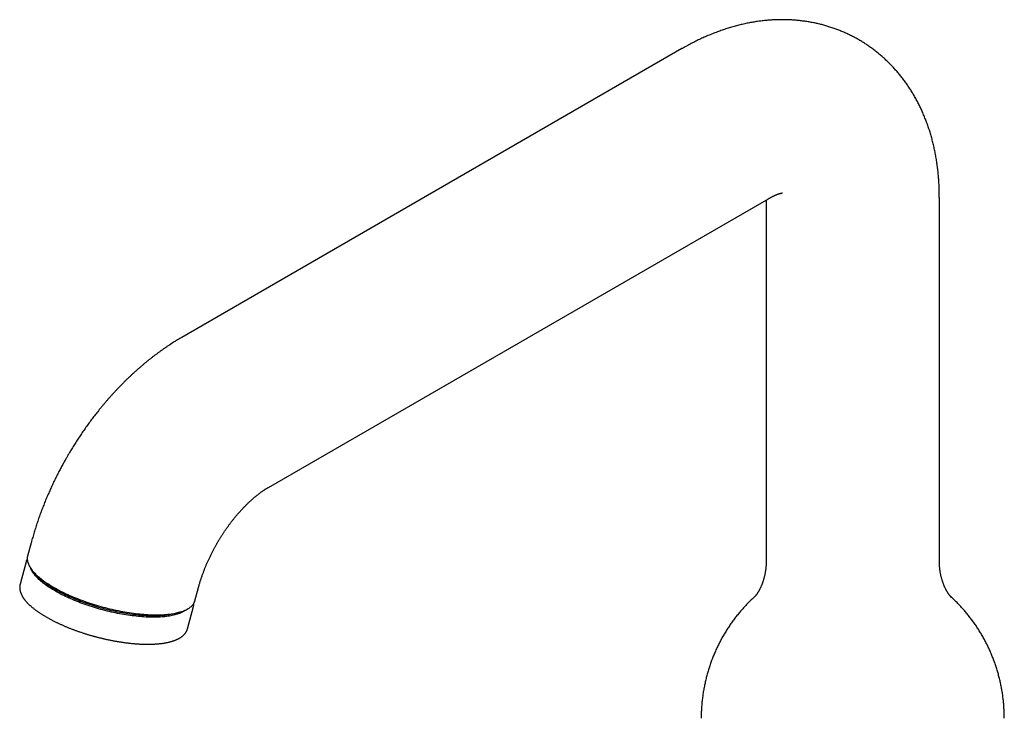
# Model space of a CAD drawing. Header units: millimetres. Extents: x 8 to 690, y 12 to 649.
# Tile 8 of 19: x 494 to 631, y 227 to 324. Entities that reach past the tile are written whole.
import ezdxf

# ---------------------------------------------------------------- set-up
doc = ezdxf.new("R2010")
doc.units = ezdxf.units.MM

msp = doc.modelspace()

# ---------------------------------------------------------------- linework, layer by layer
at = {"color": 7, "linetype": 'Continuous', "lineweight": 30}
for p, q in [((586.1, 319.95), (516.8, 279.94)), ((528.8, 259.16), (598.1, 299.16)), ((597.78, 298.97), (597.78, 248.94)), ((621.78, 248.94), (621.78, 299.34)), ((495.92, 251.46), (495.44, 249.65)), ((495.22, 248.83), (494.4, 245.75)), ((518.63, 243.46), (519.11, 245.28)), ((517.59, 239.56), (518.41, 242.65))]:
    msp.add_line(p, q, dxfattribs=at)
at = {"color": 7, "linetype": 'Continuous', "lineweight": 30, "flags": 128}
for points in [[(495.44, 249.65), (495.42, 249.57), (495.4, 249.47), (495.39, 249.36), (495.39, 249.25), (495.4, 249.13), (495.41, 249.02), (495.43, 248.9), (495.46, 248.78), (495.5, 248.67), (495.54, 248.54), (495.6, 248.42), (495.66, 248.3), (495.73, 248.17), (495.8, 248.05), (495.89, 247.92), (495.98, 247.79), (496.08, 247.66), (496.18, 247.53), (496.3, 247.4), (496.42, 247.27), (496.55, 247.14), (496.69, 247.01), (496.83, 246.88), (496.98, 246.75), (497.14, 246.61), (497.3, 246.48), (497.47, 246.35), (497.65, 246.22), (497.83, 246.09), (498.02, 245.95), (498.22, 245.82), (498.42, 245.69), (498.63, 245.56), (498.84, 245.43), (499.06, 245.3), (499.29, 245.18), (499.52, 245.05), (499.75, 244.92), (499.99, 244.8), (500.24, 244.68), (500.49, 244.55), (500.74, 244.43), (501, 244.31), (501.26, 244.19), (501.53, 244.08), (501.8, 243.96), (502.07, 243.85), (502.35, 243.74), (502.63, 243.63), (502.92, 243.52), (503.2, 243.42), (503.49, 243.32), (503.78, 243.22), (504.08, 243.12), (504.37, 243.02), (504.67, 242.93), (504.97, 242.84), (505.27, 242.75), (505.57, 242.66), (505.87, 242.58), (506.18, 242.5), (506.48, 242.42), (506.79, 242.35), (507.09, 242.28), (507.4, 242.21), (507.7, 242.14), (508.01, 242.08), (508.31, 242.02), (508.61, 241.96), (508.91, 241.91), (509.21, 241.86), (509.51, 241.81), (509.81, 241.77), (510.1, 241.72), (510.4, 241.69), (510.69, 241.65), (510.98, 241.62), (511.26, 241.6), (511.54, 241.57), (511.82, 241.55), (512.1, 241.53), (512.37, 241.52), (512.64, 241.51), (512.91, 241.5), (513.17, 241.5), (513.42, 241.5), (513.68, 241.5), (513.92, 241.51), (514.17, 241.52), (514.41, 241.54), (514.64, 241.55), (514.87, 241.57), (515.09, 241.6), (515.31, 241.63), (515.52, 241.66), (515.73, 241.69), (515.93, 241.73), (516.12, 241.77), (516.31, 241.81), (516.49, 241.86), (516.66, 241.91), (516.83, 241.97), (516.99, 242.02), (517.15, 242.08), (517.29, 242.15), (517.44, 242.21), (517.57, 242.28), (517.69, 242.36), (517.81, 242.43), (517.93, 242.51), (518.03, 242.59), (518.13, 242.67), (518.21, 242.76), (518.3, 242.85), (518.37, 242.94), (518.44, 243.03), (518.49, 243.13), (518.54, 243.23), (518.59, 243.33), (518.62, 243.43), (518.63, 243.46)], [(517.42, 242.21), (517.35, 242.15), (517.25, 242.08), (517.14, 242.01), (517.02, 241.94), (516.89, 241.87), (516.76, 241.8), (516.62, 241.74), (516.47, 241.68), (516.32, 241.63), (516.16, 241.58), (516, 241.53), (515.82, 241.48), (515.65, 241.44), (515.46, 241.4), (515.27, 241.36), (515.08, 241.33), (514.88, 241.3), (514.67, 241.27), (514.46, 241.24), (514.24, 241.22), (514.02, 241.2), (513.79, 241.19), (513.56, 241.18), (513.32, 241.17), (513.08, 241.17), (512.84, 241.17), (512.59, 241.17), (512.33, 241.17), (512.08, 241.18), (511.82, 241.19), (511.55, 241.21), (511.28, 241.23), (511.01, 241.25), (510.74, 241.28), (510.47, 241.31), (510.19, 241.34), (509.91, 241.37), (509.63, 241.41), (509.34, 241.45), (509.06, 241.5), (508.77, 241.54), (508.48, 241.59), (508.19, 241.65), (507.9, 241.7), (507.61, 241.76), (507.32, 241.83), (507.03, 241.89), (506.73, 241.96), (506.44, 242.03), (506.15, 242.1), (505.86, 242.18), (505.57, 242.26), (505.28, 242.34), (504.99, 242.42), (504.7, 242.51), (504.42, 242.6), (504.13, 242.69), (503.85, 242.79), (503.57, 242.88), (503.29, 242.98), (503.02, 243.08), (502.74, 243.18), (502.48, 243.28), (502.21, 243.39), (501.94, 243.5), (501.68, 243.61), (501.43, 243.72), (501.18, 243.83), (500.93, 243.94), (500.68, 244.06), (500.44, 244.18), (500.2, 244.29), (499.97, 244.41), (499.75, 244.53), (499.52, 244.66), (499.31, 244.78), (499.1, 244.9), (498.89, 245.02), (498.69, 245.15), (498.49, 245.27), (498.3, 245.4), (498.12, 245.53), (497.94, 245.65), (497.77, 245.78), (497.61, 245.91), (497.45, 246.03), (497.29, 246.16), (497.15, 246.29), (497.01, 246.41), (496.88, 246.54), (496.75, 246.66), (496.63, 246.79), (496.52, 246.92), (496.42, 247.04), (496.32, 247.16), (496.23, 247.29), (496.15, 247.41), (496.07, 247.53), (496, 247.65), (495.94, 247.77), (495.89, 247.89), (495.86, 247.96)], [(516.58, 241.89), (516.52, 241.87), (516.37, 241.81), (516.21, 241.76), (516.04, 241.71), (515.87, 241.66), (515.69, 241.62), (515.51, 241.58), (515.32, 241.54), (515.12, 241.51), (514.92, 241.48), (514.72, 241.45), (514.5, 241.42), (514.29, 241.4), (514.07, 241.39), (513.84, 241.37), (513.61, 241.36), (513.37, 241.35), (513.13, 241.35), (512.88, 241.35), (512.63, 241.35), (512.38, 241.36), (512.12, 241.36), (511.86, 241.38), (511.6, 241.39), (511.33, 241.41), (511.06, 241.43), (510.79, 241.46), (510.51, 241.49), (510.24, 241.52), (509.96, 241.55), (509.67, 241.59), (509.39, 241.63), (509.1, 241.68), (508.82, 241.72), (508.53, 241.78), (508.24, 241.83), (507.95, 241.89), (507.66, 241.94), (507.37, 242.01), (507.07, 242.07), (506.78, 242.14), (506.49, 242.21), (506.2, 242.29), (505.91, 242.36), (505.62, 242.44), (505.33, 242.52), (505.04, 242.61), (504.75, 242.69), (504.47, 242.78), (504.18, 242.87), (503.9, 242.97), (503.62, 243.06), (503.34, 243.16), (503.07, 243.26), (502.79, 243.36), (502.52, 243.47), (502.26, 243.57), (501.99, 243.68), (501.73, 243.79), (501.48, 243.9), (501.22, 244.01), (500.97, 244.13), (500.73, 244.24), (500.49, 244.36), (500.25, 244.48), (500.02, 244.6), (499.79, 244.72), (499.57, 244.84), (499.36, 244.96), (499.14, 245.08), (498.94, 245.21), (498.74, 245.33), (498.54, 245.46), (498.35, 245.58), (498.17, 245.71), (497.99, 245.83), (497.82, 245.96), (497.65, 246.09), (497.5, 246.21), (497.34, 246.34), (497.2, 246.47), (497.06, 246.59), (496.93, 246.72), (496.8, 246.85), (496.68, 246.97), (496.57, 247.1), (496.47, 247.22), (496.43, 247.26)]]:
    msp.add_lwpolyline(points, dxfattribs=at)
at = {"color": 7, "linetype": 'Continuous', "lineweight": 30}
for points, knots in [([(621.77, 299.34), (621.77, 299.41), (621.77, 299.6), (621.77, 299.9), (621.76, 300.26), (621.75, 300.61), (621.74, 300.97), (621.72, 301.32), (621.7, 301.67), (621.67, 302.02), (621.64, 302.37), (621.61, 302.72), (621.57, 303.07), (621.53, 303.41), (621.49, 303.76), (621.44, 304.1), (621.39, 304.44), (621.33, 304.78), (621.27, 305.11), (621.21, 305.45), (621.14, 305.78), (621.07, 306.11), (621, 306.44), (620.92, 306.76), (620.84, 307.09), (620.76, 307.41), (620.67, 307.73), (620.58, 308.04), (620.48, 308.36), (620.39, 308.67), (620.28, 308.98), (620.18, 309.29), (620.07, 309.59), (619.96, 309.89), (619.84, 310.19), (619.72, 310.49), (619.6, 310.79), (619.47, 311.08), (619.35, 311.37), (619.21, 311.65), (619.08, 311.93), (618.94, 312.22), (618.8, 312.49), (618.65, 312.77), (618.5, 313.04), (618.35, 313.31), (618.2, 313.58), (618.04, 313.84), (617.88, 314.1), (617.72, 314.36), (617.55, 314.61), (617.38, 314.86), (617.21, 315.11), (617.03, 315.36), (616.85, 315.6), (616.67, 315.84), (616.49, 316.08), (616.3, 316.31), (616.11, 316.54), (615.91, 316.77), (615.72, 316.99), (615.52, 317.21), (615.32, 317.43), (615.12, 317.64), (614.91, 317.86), (614.7, 318.06), (614.49, 318.27), (614.27, 318.47), (614.06, 318.67), (613.84, 318.86), (613.61, 319.06), (613.39, 319.24), (613.16, 319.43), (612.93, 319.61), (612.7, 319.79), (612.47, 319.96), (612.23, 320.13), (611.99, 320.3), (611.75, 320.47), (611.5, 320.63), (611.26, 320.79), (611.01, 320.94), (610.76, 321.09), (610.51, 321.24), (610.25, 321.38), (609.99, 321.52), (609.74, 321.65), (609.48, 321.79), (609.21, 321.91), (608.95, 322.04), (608.68, 322.16), (608.41, 322.28), (608.14, 322.39), (607.87, 322.5), (607.59, 322.6), (607.32, 322.71), (607.04, 322.8), (606.76, 322.9), (606.48, 322.99), (606.2, 323.08), (605.91, 323.16), (605.63, 323.24), (605.34, 323.31), (605.05, 323.38), (604.76, 323.45), (604.47, 323.51), (604.17, 323.57), (603.88, 323.62), (603.58, 323.68), (603.28, 323.72), (602.98, 323.76), (602.68, 323.8), (602.38, 323.84), (602.08, 323.87), (601.77, 323.89), (601.46, 323.92), (601.16, 323.93), (600.85, 323.95), (600.54, 323.96), (600.23, 323.96), (599.92, 323.96), (599.6, 323.96), (599.29, 323.95), (598.97, 323.94), (598.66, 323.92), (598.34, 323.9), (598.02, 323.88), (597.7, 323.85), (597.38, 323.82), (597.06, 323.78), (596.74, 323.74), (596.42, 323.69), (596.1, 323.64), (595.77, 323.58), (595.45, 323.52), (595.12, 323.46), (594.8, 323.39), (594.47, 323.32), (594.14, 323.24), (593.81, 323.16), (593.49, 323.07), (593.16, 322.98), (592.83, 322.88), (592.5, 322.78), (592.17, 322.68), (591.84, 322.57), (591.51, 322.45), (591.18, 322.33), (590.85, 322.21), (590.52, 322.08), (590.19, 321.95), (589.86, 321.82), (589.53, 321.68), (589.2, 321.53), (588.87, 321.38), (588.54, 321.23), (588.21, 321.07), (587.88, 320.91), (587.55, 320.74), (587.23, 320.57), (586.9, 320.4), (586.57, 320.22), (586.31, 320.07), (586.15, 319.97), (586.1, 319.95)], [0, 0, 0, 0, 0.003682, 0.010393, 0.0171, 0.023803, 0.030501, 0.037194, 0.043879, 0.050557, 0.057227, 0.063888, 0.070538, 0.077178, 0.083806, 0.090423, 0.097025, 0.103615, 0.110189, 0.116749, 0.123292, 0.129819, 0.13633, 0.142822, 0.149297, 0.155753, 0.16219, 0.168608, 0.175006, 0.181385, 0.187744, 0.194082, 0.2004, 0.206698, 0.212976, 0.219233, 0.22547, 0.231687, 0.237883, 0.24406, 0.250217, 0.256354, 0.262473, 0.268572, 0.274652, 0.280715, 0.286759, 0.292786, 0.298796, 0.304789, 0.310765, 0.316726, 0.322672, 0.328602, 0.334518, 0.34042, 0.346308, 0.352183, 0.358046, 0.363897, 0.369736, 0.375565, 0.381383, 0.387191, 0.392989, 0.398779, 0.40456, 0.410334, 0.4161, 0.421859, 0.427612, 0.43336, 0.439102, 0.44484, 0.450573, 0.456303, 0.462029, 0.467754, 0.473476, 0.479196, 0.484916, 0.490635, 0.496354, 0.502074, 0.507796, 0.513518, 0.519243, 0.52497, 0.530701, 0.536435, 0.542173, 0.547916, 0.553664, 0.559418, 0.565179, 0.570946, 0.576721, 0.582504, 0.588296, 0.594096, 0.599907, 0.605727, 0.611559, 0.617401, 0.623256, 0.629124, 0.635004, 0.640898, 0.646806, 0.652729, 0.658668, 0.664622, 0.670593, 0.676581, 0.682586, 0.688609, 0.694651, 0.700713, 0.706794, 0.712895, 0.719017, 0.72516, 0.731324, 0.737511, 0.74372, 0.749952, 0.756207, 0.762486, 0.768789, 0.775116, 0.781467, 0.787843, 0.794244, 0.80067, 0.807121, 0.813597, 0.820099, 0.826625, 0.833176, 0.839752, 0.846353, 0.852978, 0.859626, 0.866299, 0.872995, 0.879713, 0.886454, 0.893216, 0.899999, 0.906803, 0.913626, 0.920468, 0.927328, 0.934205, 0.941098, 0.948007, 0.95493, 0.961867, 0.968817, 0.975779, 0.982751, 0.989734, 0.996726, 1, 1, 1, 1]), ([(598.1, 299.16), (598.1, 299.16), (598.14, 299.19), (598.21, 299.23), (598.32, 299.28), (598.42, 299.34), (598.51, 299.39), (598.61, 299.44), (598.7, 299.49), (598.79, 299.53), (598.88, 299.57), (598.97, 299.61), (599.05, 299.65), (599.13, 299.68), (599.2, 299.71), (599.28, 299.74), (599.35, 299.77), (599.42, 299.79), (599.48, 299.81), (599.54, 299.84), (599.6, 299.85), (599.65, 299.87), (599.7, 299.89), (599.75, 299.9), (599.8, 299.91), (599.84, 299.92), (599.87, 299.93), (599.91, 299.94), (599.94, 299.95), (599.97, 299.95), (599.99, 299.95), (600.01, 299.96), (600.02, 299.96), (600.03, 299.96), (600.04, 299.96), (600.05, 299.96), (600.05, 299.96), (600.05, 299.96)], [0, 0, 0, 0, 0.0031172, 0.0326427, 0.062117, 0.0915434, 0.1209254, 0.1502668, 0.179572, 0.2088455, 0.2380923, 0.2673179, 0.296528, 0.3257289, 0.3549273, 0.3841304, 0.4133439, 0.4425751, 0.4718326, 0.5011253, 0.530463, 0.5598556, 0.589314, 0.6188496, 0.6484744, 0.6782013, 0.7080436, 0.7380158, 0.7681328, 0.7984107, 0.8288664, 0.8595178, 0.890384, 0.9214849, 0.9528422, 0.9844785, 1, 1, 1, 1]), ([(516.8, 279.94), (516.77, 279.92), (516.63, 279.84), (516.39, 279.7), (516.07, 279.51), (515.76, 279.32), (515.45, 279.12), (515.14, 278.92), (514.83, 278.71), (514.52, 278.5), (514.21, 278.29), (513.9, 278.07), (513.6, 277.85), (513.29, 277.63), (512.99, 277.4), (512.69, 277.17), (512.39, 276.93), (512.09, 276.7), (511.8, 276.46), (511.5, 276.21), (511.21, 275.96), (510.92, 275.71), (510.63, 275.46), (510.34, 275.2), (510.06, 274.94), (509.77, 274.68), (509.49, 274.41), (509.21, 274.14), (508.93, 273.87), (508.66, 273.59), (508.38, 273.32), (508.11, 273.04), (507.84, 272.75), (507.57, 272.46), (507.3, 272.18), (507.04, 271.88), (506.77, 271.59), (506.51, 271.29), (506.25, 270.99), (506, 270.68), (505.74, 270.38), (505.49, 270.08), (505.26, 269.79), (505.04, 269.5), (504.81, 269.22), (504.59, 268.94), (504.37, 268.65), (504.16, 268.36), (503.94, 268.07), (503.73, 267.78), (503.52, 267.48), (503.32, 267.19), (503.11, 266.89), (502.91, 266.6), (502.71, 266.3), (502.51, 266), (502.31, 265.7), (502.12, 265.4), (501.93, 265.1), (501.74, 264.81), (501.57, 264.52), (501.4, 264.25), (501.26, 264.01), (501.13, 263.8), (501.02, 263.6), (500.94, 263.47), (500.91, 263.41)], [0, 0, 0, 0, 0.005036, 0.021785, 0.038552, 0.055337, 0.072137, 0.088949, 0.105772, 0.122605, 0.139445, 0.15629, 0.17314, 0.189992, 0.206846, 0.2237, 0.240554, 0.257407, 0.274257, 0.291105, 0.307951, 0.324793, 0.341631, 0.358467, 0.375299, 0.392128, 0.408954, 0.425777, 0.442599, 0.45942, 0.47624, 0.493062, 0.509885, 0.526712, 0.543543, 0.560382, 0.577228, 0.594086, 0.610957, 0.627845, 0.644752, 0.661683, 0.67687, 0.692047, 0.707212, 0.722366, 0.737508, 0.752638, 0.767755, 0.782859, 0.797948, 0.813022, 0.828077, 0.843111, 0.858119, 0.873094, 0.888024, 0.902892, 0.917663, 0.932273, 0.946575, 0.960157, 0.971826, 0.980829, 0.991199, 1, 1, 1, 1]), ([(500.91, 263.41), (500.84, 263.29), (500.75, 263.13), (500.61, 262.89), (500.5, 262.69), (500.37, 262.45), (500.22, 262.19), (500.08, 261.92), (499.93, 261.64), (499.78, 261.35), (499.63, 261.05), (499.47, 260.75), (499.32, 260.44), (499.17, 260.13), (499.02, 259.82), (498.87, 259.5), (498.72, 259.18), (498.57, 258.86), (498.43, 258.54), (498.29, 258.21), (498.14, 257.88), (498, 257.55), (497.87, 257.22), (497.73, 256.88), (497.6, 256.54), (497.47, 256.21), (497.34, 255.87), (497.21, 255.53), (497.09, 255.19), (496.97, 254.84), (496.85, 254.5), (496.73, 254.15), (496.62, 253.81), (496.51, 253.46), (496.4, 253.11), (496.29, 252.76), (496.19, 252.41), (496.09, 252.06), (496, 251.75), (495.95, 251.55), (495.92, 251.46)], [0, 0, 0, 0, 0.030226, 0.042383, 0.062583, 0.083557, 0.106061, 0.12956, 0.153837, 0.17872, 0.204088, 0.229849, 0.255937, 0.282299, 0.308895, 0.335692, 0.362665, 0.389793, 0.417059, 0.444449, 0.47195, 0.499554, 0.527251, 0.555035, 0.582899, 0.610839, 0.638849, 0.666926, 0.695067, 0.723268, 0.751526, 0.779841, 0.808208, 0.836628, 0.865097, 0.893614, 0.922179, 0.95079, 0.979445, 1, 1, 1, 1]), ([(521.69, 251.41), (521.73, 251.48), (521.79, 251.57), (521.87, 251.71), (521.94, 251.83), (522.03, 251.97), (522.12, 252.12), (522.21, 252.27), (522.31, 252.43), (522.42, 252.59), (522.52, 252.76), (522.63, 252.92), (522.74, 253.09), (522.86, 253.26), (522.97, 253.42), (523.09, 253.59), (523.21, 253.75), (523.33, 253.92), (523.45, 254.08), (523.57, 254.25), (523.7, 254.41), (523.82, 254.57), (523.95, 254.73), (524.08, 254.89), (524.2, 255.04), (524.33, 255.2), (524.46, 255.35), (524.59, 255.5), (524.72, 255.65), (524.85, 255.79), (524.98, 255.94), (525.11, 256.08), (525.24, 256.22), (525.37, 256.36), (525.5, 256.49), (525.63, 256.62), (525.76, 256.75), (525.89, 256.88), (526.01, 257), (526.14, 257.12), (526.27, 257.24), (526.4, 257.36), (526.52, 257.47), (526.65, 257.58), (526.77, 257.69), (526.89, 257.8), (527.02, 257.9), (527.14, 258), (527.26, 258.09), (527.38, 258.19), (527.49, 258.28), (527.61, 258.36), (527.72, 258.45), (527.83, 258.53), (527.94, 258.61), (528.05, 258.68), (528.16, 258.76), (528.27, 258.83), (528.37, 258.89), (528.47, 258.96), (528.57, 259.02), (528.67, 259.08), (528.74, 259.12), (528.79, 259.15), (528.8, 259.16)], [0, 0, 0, 0, 0.018811, 0.026396, 0.038997, 0.052081, 0.066118, 0.080772, 0.095906, 0.111411, 0.127209, 0.143241, 0.159464, 0.175843, 0.19235, 0.208965, 0.225668, 0.242446, 0.259286, 0.276176, 0.293108, 0.310074, 0.327066, 0.344079, 0.361107, 0.378145, 0.395188, 0.412233, 0.429275, 0.446311, 0.463338, 0.480352, 0.497352, 0.514335, 0.531297, 0.548238, 0.565155, 0.582045, 0.598908, 0.615742, 0.632544, 0.649314, 0.666051, 0.682753, 0.699419, 0.716048, 0.73264, 0.749194, 0.765709, 0.782185, 0.798621, 0.815018, 0.831375, 0.847693, 0.863972, 0.880211, 0.896413, 0.912577, 0.928705, 0.944797, 0.960855, 0.97688, 0.992874, 1, 1, 1, 1]), ([(519.11, 245.28), (519.12, 245.32), (519.15, 245.42), (519.2, 245.59), (519.26, 245.79), (519.31, 245.98), (519.37, 246.18), (519.44, 246.38), (519.5, 246.58), (519.57, 246.79), (519.65, 246.99), (519.72, 247.19), (519.79, 247.38), (519.86, 247.57), (519.93, 247.76), (520.01, 247.95), (520.08, 248.14), (520.16, 248.33), (520.24, 248.52), (520.32, 248.71), (520.41, 248.9), (520.49, 249.09), (520.58, 249.28), (520.67, 249.46), (520.76, 249.65), (520.85, 249.84), (520.95, 250.03), (521.04, 250.22), (521.14, 250.4), (521.24, 250.59), (521.33, 250.76), (521.42, 250.92), (521.5, 251.06), (521.57, 251.19), (521.63, 251.3), (521.68, 251.38), (521.69, 251.41)], [0, 0, 0, 0, 0.0210693, 0.0536829, 0.0864135, 0.1192625, 0.1522314, 0.1853224, 0.2185378, 0.2518809, 0.2853553, 0.318966, 0.3492089, 0.3794964, 0.4098234, 0.4401868, 0.4705832, 0.501009, 0.5314602, 0.5619322, 0.5924197, 0.6229164, 0.6534146, 0.6839045, 0.7143729, 0.7448015, 0.7751628, 0.8054131, 0.8354763, 0.8652047, 0.8942627, 0.9216833, 0.9446168, 0.9631582, 0.9851769, 1, 1, 1, 1]), ([(495.39, 249.24), (495.38, 249.23), (495.36, 249.19), (495.33, 249.12), (495.29, 249.05), (495.26, 248.97), (495.24, 248.9), (495.23, 248.85), (495.22, 248.83)], [0, 0, 0, 0, 0.115098, 0.303277, 0.491258, 0.679246, 0.86747, 1, 1, 1, 1]), ([(597.77, 248.94), (597.77, 248.89), (597.77, 248.78), (597.77, 248.61), (597.76, 248.41), (597.75, 248.21), (597.73, 248.02), (597.71, 247.83), (597.68, 247.64), (597.66, 247.45), (597.62, 247.27), (597.59, 247.09), (597.55, 246.92), (597.51, 246.75), (597.47, 246.58), (597.43, 246.42), (597.38, 246.27), (597.33, 246.12), (597.28, 245.97), (597.23, 245.84), (597.18, 245.7), (597.13, 245.58), (597.08, 245.45), (597.03, 245.34), (596.97, 245.23), (596.92, 245.12), (596.87, 245.02), (596.82, 244.93), (596.77, 244.84), (596.73, 244.76), (596.68, 244.68), (596.64, 244.61), (596.59, 244.54), (596.55, 244.48), (596.51, 244.42), (596.47, 244.36), (596.44, 244.31), (596.4, 244.27), (596.37, 244.23), (596.34, 244.19), (596.32, 244.16), (596.29, 244.13), (596.27, 244.1), (596.25, 244.08), (596.24, 244.06), (596.22, 244.05), (596.21, 244.04), (596.21, 244.03), (596.2, 244.03), (596.2, 244.03), (596.2, 244.03)], [0, 0, 0, 0, 0.01718, 0.043068, 0.068935, 0.094751, 0.120485, 0.146108, 0.171592, 0.196912, 0.222043, 0.246963, 0.271653, 0.296095, 0.320274, 0.344178, 0.367798, 0.391124, 0.414153, 0.436879, 0.459302, 0.481421, 0.503237, 0.524753, 0.545973, 0.566902, 0.587546, 0.60791, 0.628001, 0.647828, 0.667398, 0.686718, 0.705798, 0.724645, 0.743269, 0.761677, 0.779879, 0.797883, 0.815698, 0.833332, 0.850794, 0.868092, 0.885234, 0.902228, 0.919082, 0.935803, 0.9524, 0.968879, 0.985249, 1, 1, 1, 1]), ([(623.35, 244.03), (623.35, 244.03), (623.35, 244.03), (623.34, 244.03), (623.34, 244.04), (623.33, 244.05), (623.32, 244.06), (623.3, 244.08), (623.29, 244.09), (623.27, 244.12), (623.24, 244.14), (623.22, 244.17), (623.19, 244.21), (623.16, 244.24), (623.13, 244.28), (623.1, 244.33), (623.07, 244.38), (623.03, 244.43), (622.99, 244.49), (622.95, 244.55), (622.91, 244.62), (622.86, 244.69), (622.82, 244.76), (622.77, 244.84), (622.73, 244.93), (622.68, 245.02), (622.63, 245.11), (622.58, 245.22), (622.53, 245.32), (622.48, 245.43), (622.43, 245.55), (622.38, 245.67), (622.33, 245.8), (622.28, 245.93), (622.24, 246.06), (622.19, 246.21), (622.14, 246.36), (622.1, 246.51), (622.06, 246.67), (622.02, 246.83), (621.98, 247), (621.94, 247.17), (621.91, 247.35), (621.88, 247.53), (621.86, 247.71), (621.83, 247.9), (621.81, 248.09), (621.8, 248.28), (621.79, 248.48), (621.78, 248.67), (621.77, 248.82), (621.78, 248.91), (621.78, 248.94)], [0, 0, 0, 0, 0.011239, 0.027013, 0.042887, 0.058866, 0.074958, 0.091168, 0.107503, 0.123971, 0.140579, 0.157332, 0.17424, 0.191309, 0.208546, 0.225961, 0.243559, 0.261349, 0.27934, 0.297539, 0.315953, 0.334591, 0.353461, 0.372571, 0.391928, 0.41154, 0.431414, 0.451557, 0.471975, 0.492675, 0.513662, 0.534941, 0.556516, 0.578389, 0.600563, 0.623039, 0.645815, 0.668889, 0.692257, 0.715913, 0.73985, 0.764057, 0.788522, 0.813231, 0.838166, 0.863309, 0.888637, 0.914128, 0.939756, 0.965493, 0.991311, 1, 1, 1, 1]), ([(494.4, 245.75), (494.4, 245.74), (494.39, 245.7), (494.37, 245.64), (494.36, 245.56), (494.35, 245.47), (494.34, 245.39), (494.34, 245.3), (494.34, 245.21), (494.35, 245.12), (494.36, 245.03), (494.38, 244.93), (494.4, 244.84), (494.42, 244.74), (494.45, 244.65), (494.49, 244.55), (494.53, 244.45), (494.57, 244.35), (494.62, 244.25), (494.67, 244.15), (494.72, 244.06), (494.78, 243.97), (494.84, 243.87), (494.9, 243.78), (494.97, 243.69), (495.04, 243.6), (495.11, 243.51), (495.19, 243.41), (495.27, 243.32), (495.35, 243.23), (495.44, 243.14), (495.53, 243.04), (495.62, 242.95), (495.72, 242.86), (495.82, 242.77), (495.92, 242.68), (496.03, 242.58), (496.14, 242.49), (496.26, 242.4), (496.38, 242.3), (496.5, 242.2), (496.63, 242.11), (496.76, 242.01), (496.9, 241.92), (497.04, 241.82), (497.17, 241.73), (497.32, 241.63), (497.47, 241.54), (497.62, 241.45), (497.77, 241.35), (497.93, 241.26), (498.08, 241.17), (498.24, 241.08), (498.41, 240.99), (498.57, 240.89), (498.74, 240.81), (498.91, 240.72), (499.08, 240.63), (499.26, 240.54), (499.43, 240.46), (499.6, 240.38), (499.77, 240.3), (499.94, 240.22), (500.12, 240.14), (500.3, 240.06), (500.48, 239.98), (500.66, 239.9), (500.84, 239.82), (501.03, 239.75), (501.21, 239.67), (501.4, 239.6), (501.59, 239.53), (501.78, 239.45), (501.97, 239.38), (502.16, 239.31), (502.36, 239.24), (502.55, 239.18), (502.75, 239.11), (502.94, 239.04), (503.14, 238.98), (503.33, 238.92), (503.53, 238.85), (503.73, 238.79), (503.92, 238.73), (504.11, 238.68), (504.3, 238.63), (504.45, 238.58), (504.59, 238.54), (504.73, 238.51), (504.83, 238.48), (504.88, 238.47)], [0, 0, 0, 0, 0.00329, 0.014387, 0.025537, 0.036755, 0.048055, 0.05945, 0.070952, 0.082571, 0.094315, 0.106189, 0.118193, 0.130329, 0.142591, 0.154972, 0.167464, 0.180054, 0.192731, 0.204163, 0.216933, 0.22842, 0.239926, 0.251444, 0.262972, 0.274504, 0.286039, 0.297573, 0.309105, 0.320632, 0.332154, 0.34367, 0.355179, 0.366681, 0.378176, 0.389664, 0.401144, 0.412616, 0.424082, 0.436847, 0.448296, 0.461035, 0.47247, 0.485185, 0.496607, 0.5093, 0.520711, 0.533386, 0.544785, 0.557446, 0.568835, 0.581486, 0.592866, 0.605509, 0.61688, 0.629521, 0.640885, 0.653528, 0.664884, 0.676237, 0.687588, 0.698935, 0.710278, 0.721619, 0.732956, 0.74429, 0.75562, 0.766947, 0.77827, 0.789589, 0.800904, 0.812214, 0.823518, 0.834817, 0.846109, 0.857392, 0.868666, 0.879927, 0.891172, 0.902396, 0.913591, 0.924745, 0.935834, 0.946818, 0.957605, 0.967953, 0.977334, 0.983984, 0.991356, 1, 1, 1, 1]), ([(518.41, 242.65), (518.41, 242.66), (518.42, 242.69), (518.44, 242.75), (518.45, 242.84), (518.46, 242.92), (518.47, 243.01), (518.47, 243.06), (518.47, 243.09)], [0, 0, 0, 0, 0.057728, 0.247912, 0.43902, 0.631291, 0.824967, 1, 1, 1, 1]), ([(596.22, 244.04), (596.2, 244.03), (596.11, 243.94), (595.94, 243.78), (595.71, 243.57), (595.49, 243.36), (595.27, 243.14), (595.06, 242.92), (594.85, 242.69), (594.64, 242.46), (594.43, 242.23), (594.23, 242), (594.03, 241.76), (593.83, 241.52), (593.64, 241.28), (593.45, 241.03), (593.26, 240.78), (593.08, 240.53), (592.9, 240.28), (592.72, 240.02), (592.55, 239.76), (592.38, 239.5), (592.21, 239.24), (592.05, 238.97), (591.89, 238.71), (591.73, 238.44), (591.58, 238.16), (591.43, 237.89), (591.29, 237.61), (591.15, 237.33), (591.01, 237.05), (590.88, 236.77), (590.75, 236.49), (590.63, 236.2), (590.51, 235.92), (590.39, 235.63), (590.28, 235.34), (590.17, 235.04), (590.06, 234.75), (589.96, 234.45), (589.87, 234.16), (589.77, 233.86), (589.68, 233.56), (589.6, 233.26), (589.52, 232.96), (589.44, 232.66), (589.37, 232.36), (589.3, 232.05), (589.24, 231.75), (589.18, 231.44), (589.12, 231.14), (589.07, 230.83), (589.02, 230.52), (588.98, 230.21), (588.94, 229.9), (588.9, 229.59), (588.87, 229.28), (588.85, 228.97), (588.82, 228.66), (588.81, 228.35), (588.79, 228.04), (588.78, 227.73), (588.78, 227.44), (588.78, 227.25), (588.78, 227.16)], [0, 0, 0, 0, 0.003867, 0.020133, 0.03641, 0.052696, 0.068993, 0.085298, 0.101612, 0.117935, 0.134264, 0.150601, 0.166945, 0.183295, 0.199651, 0.216012, 0.232379, 0.24875, 0.265126, 0.281505, 0.297889, 0.314276, 0.330666, 0.347059, 0.363455, 0.379853, 0.396253, 0.412654, 0.429058, 0.445462, 0.461868, 0.478274, 0.494681, 0.511089, 0.527496, 0.543904, 0.560312, 0.576719, 0.593126, 0.609532, 0.625937, 0.642341, 0.658744, 0.675145, 0.691545, 0.707944, 0.72434, 0.740735, 0.757127, 0.773518, 0.789906, 0.806291, 0.822674, 0.839054, 0.855431, 0.871805, 0.888176, 0.904544, 0.920909, 0.93727, 0.953627, 0.969981, 0.98633, 1, 1, 1, 1]), ([(630.77, 227.16), (630.77, 227.26), (630.77, 227.46), (630.77, 227.76), (630.76, 228.07), (630.74, 228.38), (630.72, 228.69), (630.7, 229), (630.68, 229.31), (630.64, 229.62), (630.61, 229.92), (630.57, 230.23), (630.53, 230.54), (630.48, 230.84), (630.43, 231.15), (630.37, 231.45), (630.31, 231.76), (630.25, 232.06), (630.18, 232.36), (630.11, 232.66), (630.03, 232.96), (629.95, 233.26), (629.87, 233.56), (629.78, 233.85), (629.69, 234.15), (629.59, 234.44), (629.49, 234.73), (629.39, 235.02), (629.28, 235.31), (629.17, 235.6), (629.06, 235.88), (628.94, 236.16), (628.82, 236.45), (628.69, 236.73), (628.56, 237), (628.43, 237.28), (628.29, 237.55), (628.15, 237.82), (628.01, 238.09), (627.86, 238.36), (627.71, 238.63), (627.55, 238.89), (627.39, 239.15), (627.23, 239.41), (627.07, 239.67), (626.9, 239.92), (626.73, 240.17), (626.55, 240.42), (626.38, 240.67), (626.2, 240.91), (626.01, 241.15), (625.82, 241.39), (625.63, 241.63), (625.44, 241.86), (625.25, 242.09), (625.05, 242.31), (624.84, 242.54), (624.64, 242.76), (624.43, 242.98), (624.22, 243.19), (624.01, 243.4), (623.79, 243.61), (623.58, 243.82), (623.43, 243.96), (623.35, 244.03), (623.35, 244.03)], [0, 0, 0, 0, 0.01514, 0.031496, 0.047847, 0.064193, 0.080535, 0.096872, 0.113205, 0.129532, 0.145854, 0.162171, 0.178483, 0.194789, 0.21109, 0.227385, 0.243674, 0.259957, 0.276234, 0.292505, 0.308769, 0.325026, 0.341277, 0.357521, 0.373758, 0.389988, 0.40621, 0.422425, 0.438633, 0.454832, 0.471023, 0.487206, 0.503381, 0.519547, 0.535704, 0.551853, 0.567992, 0.584122, 0.600242, 0.616352, 0.632452, 0.648542, 0.664621, 0.68069, 0.696747, 0.712793, 0.728828, 0.74485, 0.760861, 0.776859, 0.792845, 0.808817, 0.824776, 0.840721, 0.856653, 0.87257, 0.888473, 0.90436, 0.920233, 0.936089, 0.95193, 0.967754, 0.983561, 0.999351, 1, 1, 1, 1]), ([(504.88, 238.47), (504.95, 238.45), (505.05, 238.42), (505.2, 238.38), (505.33, 238.35), (505.49, 238.31), (505.66, 238.27), (505.83, 238.23), (506.01, 238.18), (506.19, 238.14), (506.38, 238.1), (506.57, 238.06), (506.76, 238.02), (506.96, 237.98), (507.15, 237.94), (507.35, 237.9), (507.55, 237.87), (507.74, 237.83), (507.94, 237.8), (508.14, 237.77), (508.34, 237.74), (508.54, 237.71), (508.73, 237.68), (508.93, 237.65), (509.13, 237.62), (509.33, 237.6), (509.52, 237.58), (509.72, 237.56), (509.91, 237.54), (510.1, 237.52), (510.3, 237.5), (510.49, 237.49), (510.68, 237.47), (510.86, 237.46), (511.05, 237.45), (511.24, 237.44), (511.42, 237.44), (511.6, 237.43), (511.78, 237.43), (511.96, 237.43), (512.14, 237.43), (512.31, 237.43), (512.49, 237.43), (512.66, 237.44), (512.82, 237.44), (512.99, 237.45), (513.16, 237.46), (513.32, 237.47), (513.48, 237.48), (513.64, 237.5), (513.79, 237.51), (513.94, 237.53), (514.09, 237.55), (514.24, 237.57), (514.39, 237.59), (514.53, 237.62), (514.67, 237.65), (514.81, 237.67), (514.94, 237.7), (515.08, 237.73), (515.2, 237.77), (515.33, 237.8), (515.45, 237.84), (515.57, 237.88), (515.69, 237.91), (515.81, 237.96), (515.92, 238), (516.03, 238.04), (516.13, 238.09), (516.23, 238.14), (516.33, 238.19), (516.43, 238.24), (516.52, 238.29), (516.61, 238.35), (516.7, 238.4), (516.78, 238.46), (516.86, 238.52), (516.93, 238.58), (517, 238.64), (517.07, 238.71), (517.14, 238.77), (517.2, 238.84), (517.25, 238.91), (517.31, 238.98), (517.36, 239.05), (517.4, 239.12), (517.45, 239.2), (517.48, 239.27), (517.52, 239.35), (517.55, 239.43), (517.57, 239.5), (517.58, 239.55), (517.59, 239.56)], [0, 0, 0, 0, 0.012012, 0.016976, 0.025205, 0.033768, 0.042966, 0.052575, 0.062504, 0.072681, 0.083054, 0.093586, 0.104248, 0.115017, 0.125877, 0.136813, 0.147816, 0.158875, 0.169984, 0.181137, 0.192327, 0.203551, 0.214805, 0.226086, 0.237391, 0.248718, 0.260064, 0.271428, 0.282807, 0.294202, 0.305609, 0.317028, 0.328459, 0.3399, 0.351349, 0.362808, 0.374274, 0.385748, 0.397229, 0.408716, 0.420209, 0.431707, 0.443211, 0.45472, 0.466233, 0.477751, 0.489273, 0.5008, 0.51233, 0.523864, 0.535403, 0.546945, 0.558491, 0.570041, 0.581594, 0.593151, 0.604712, 0.616277, 0.627846, 0.639418, 0.650994, 0.662573, 0.674155, 0.68574, 0.697327, 0.708916, 0.720505, 0.732094, 0.74368, 0.755262, 0.766836, 0.778401, 0.789953, 0.801488, 0.813002, 0.824491, 0.83595, 0.847375, 0.858761, 0.870105, 0.881403, 0.892654, 0.903858, 0.915015, 0.926128, 0.937204, 0.948248, 0.95927, 0.97028, 0.981291, 0.992315, 1, 1, 1, 1])]:
    msp.add_open_spline(points, degree=3, knots=knots, dxfattribs=at)

doc.saveas('drawing.dxf')
